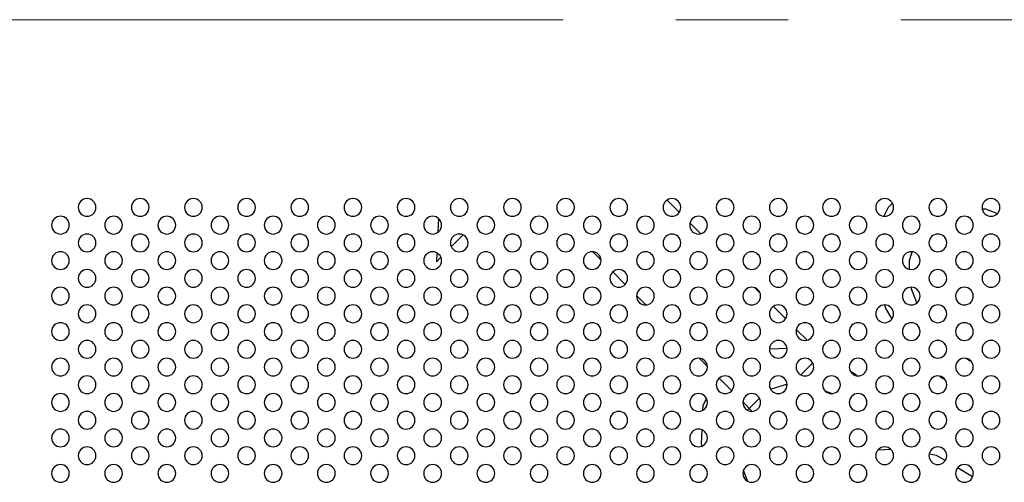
# Model space of a CAD drawing. Header units: millimetres. Extents: x 0 to 1118, y 0 to 864.
# Tile 97 of 256: x 879 to 902, y 414 to 424. Entities that reach past the tile are written whole.
import ezdxf

# ---------------------------------------------------------------- set-up
doc = ezdxf.new("R2010")
doc.units = ezdxf.units.MM
doc.linetypes.add('CENTERX2', pattern=[20.32, 12.7, -2.54, 2.54, -2.54])

msp = doc.modelspace()

# ---------------------------------------------------------------- linework, layer by layer
at = {"color": 7, "linetype": 'CENTERX2', "lineweight": 18}
msp.add_line((675.7975, 423.952), (1079.6431, 423.952), dxfattribs=at)
at = {"color": 7, "linetype": 'Continuous', "lineweight": 25}
for p, q in [((894.3189, 419.6069), (894.0415, 419.8843)), ((899.1294, 419.8115), (899.0346, 419.7166)), ((899.0346, 419.7166), (898.9304, 419.5192)), ((900.2612, 419.55), (900.2719, 419.5608)), ((900.2719, 419.5608), (900.2791, 419.5631)), ((901.1554, 419.6847), (901.2306, 419.6836)), ((901.2306, 419.6836), (901.4957, 419.5783)), ((888.8861, 419.467), (888.8701, 419.1562)), ((894.8017, 419.1241), (894.5587, 419.3671)), ((889.1728, 418.8303), (889.4403, 419.0978)), ((888.8465, 418.6946), (888.8362, 418.4937)), ((892.3657, 418.7176), (892.5522, 418.5311)), ((899.5099, 418.5202), (899.5729, 418.717)), ((888.8362, 418.4937), (888.9373, 418.5948)), ((899.5129, 418.322), (899.5099, 418.5202)), ((892.8177, 418.2656), (893.1002, 417.9831)), ((896.1411, 417.7847), (896.0193, 417.9066)), ((899.68, 417.5639), (899.5395, 417.9176)), ((893.353, 417.7303), (893.5649, 417.5184)), ((898.9471, 417.5179), (898.9774, 417.4304)), ((896.7189, 417.2069), (896.4415, 417.4843)), ((898.9774, 417.4304), (899.1135, 417.1993)), ((897.2017, 416.7241), (896.9587, 416.9671)), ((900.3176, 416.631), (900.2656, 416.683)), ((896.7517, 416.5371), (896.3526, 416.5221)), ((894.7657, 416.3176), (894.9522, 416.1311)), ((897.0579, 415.9419), (897.3287, 416.2127)), ((900.8704, 416.2585), (900.7813, 416.3159)), ((900.9084, 416.2433), (900.8704, 416.2585)), ((898.3139, 415.931), (898.1797, 416.0175)), ((895.2177, 415.8656), (895.5002, 415.5831)), ((898.3063, 415.9234), (898.3139, 415.931)), ((900.19, 415.9145), (900.3062, 415.846)), ((896.3791, 415.6185), (896.716, 415.7263)), ((896.6791, 415.5631), (896.7075, 415.5915)), ((896.716, 415.7263), (896.7524, 415.7257)), ((897.6052, 415.5828), (897.767, 415.5185)), ((894.9309, 415.4086), (894.8478, 415.2512)), ((895.753, 415.3303), (895.9649, 415.1184)), ((895.8547, 415.1436), (896.127, 415.4159)), ((894.8478, 415.2512), (894.8436, 415.1399)), ((894.8272, 414.7036), (894.8151, 414.3826)), ((894.8151, 414.3826), (894.8318, 414.3344)), ((899.0986, 414.2547), (898.7967, 414.2433)), ((900.125, 414.1199), (899.9562, 414.156)), ((900.3183, 414.006), (900.125, 414.1199)), ((895.8641, 413.5387), (895.7651, 413.7877)), ((900.9374, 413.6415), (900.596, 413.8425))]:
    msp.add_line(p, q, dxfattribs=at)
for centre, start, end in [((880.9526, 419.718), 0, 180), ((882.1526, 419.718), 0, 180), ((883.3526, 419.718), 0, 180), ((884.5526, 419.718), 0, 180), ((885.7526, 419.718), 0, 180), ((886.9526, 419.718), 0, 180), ((888.1526, 419.718), 0, 180), ((889.3526, 419.718), 0, 180), ((890.5526, 419.718), 0, 180), ((891.7526, 419.718), 0, 180), ((892.9526, 419.718), 0, 180), ((894.1526, 419.718), 0, 180), ((895.3526, 419.718), 0, 180), ((896.5526, 419.718), 0, 180), ((897.7526, 419.718), 0, 180), ((898.9526, 419.718), 0, 180), ((900.1526, 419.718), 0, 180), ((901.3526, 419.718), 0, 180), ((880.3526, 419.318), 0, 180), ((880.9526, 419.718), 180, 0), ((881.5526, 419.318), 0, 180), ((882.1526, 419.718), 180, 0), ((882.7526, 419.318), 0, 180), ((883.3526, 419.718), 180, 0), ((883.9526, 419.318), 0, 180), ((884.5526, 419.718), 180, 0), ((885.1526, 419.318), 0, 180), ((885.7526, 419.718), 180, 0), ((886.3526, 419.318), 0, 180), ((886.9526, 419.718), 180, 0), ((887.5526, 419.318), 0, 180), ((888.1526, 419.718), 180, 0), ((888.7526, 419.318), 0, 180), ((889.3526, 419.718), 180, 0), ((889.9526, 419.318), 0, 180), ((890.5526, 419.718), 180, 0), ((891.1526, 419.318), 0, 180), ((891.7526, 419.718), 180, 0), ((892.3526, 419.318), 0, 180), ((892.9526, 419.718), 180, 0), ((893.5526, 419.318), 0, 180), ((894.1526, 419.718), 180, 0), ((894.7526, 419.318), 0, 180), ((895.3526, 419.718), 180, 0), ((895.9526, 419.318), 0, 180), ((896.5526, 419.718), 180, 0), ((897.1526, 419.318), 0, 180), ((897.7526, 419.718), 180, 0), ((898.3526, 419.318), 0, 180), ((898.9526, 419.718), 180, 0), ((899.5526, 419.318), 0, 180), ((900.1526, 419.718), 180, 0), ((900.7526, 419.318), 0, 180), ((901.3526, 419.718), 180, 0), ((880.3526, 419.318), 180, 0), ((881.5526, 419.318), 180, 0), ((882.7526, 419.318), 180, 0), ((883.9526, 419.318), 180, 0), ((885.1526, 419.318), 180, 0), ((886.3526, 419.318), 180, 0), ((887.5526, 419.318), 180, 0), ((888.7526, 419.318), 180, 0), ((889.9526, 419.318), 180, 0), ((891.1526, 419.318), 180, 0), ((892.3526, 419.318), 180, 0), ((893.5526, 419.318), 180, 0), ((894.7526, 419.318), 180, 0), ((895.9526, 419.318), 180, 0), ((897.1526, 419.318), 180, 0), ((898.3526, 419.318), 180, 0), ((899.5526, 419.318), 180, 0), ((900.7526, 419.318), 180, 0), ((880.9526, 418.918), 0, 180), ((882.1526, 418.918), 0, 180), ((883.3526, 418.918), 0, 180), ((884.5526, 418.918), 0, 180), ((885.7526, 418.918), 0, 180), ((886.9526, 418.918), 0, 180), ((888.1526, 418.918), 0, 180), ((889.3526, 418.918), 0, 180), ((890.5526, 418.918), 0, 180), ((891.7526, 418.918), 0, 180), ((892.9526, 418.918), 0, 180), ((894.1526, 418.918), 0, 180), ((895.3526, 418.918), 0, 180), ((896.5526, 418.918), 0, 180), ((897.7526, 418.918), 0, 180), ((898.9526, 418.918), 0, 180), ((900.1526, 418.918), 0, 180), ((901.3526, 418.918), 0, 180), ((880.9526, 418.918), 180, 0), ((882.1526, 418.918), 180, 0), ((883.3526, 418.918), 180, 0), ((884.5526, 418.918), 180, 0), ((885.7526, 418.918), 180, 0), ((886.9526, 418.918), 180, 0), ((888.1526, 418.918), 180, 0), ((889.3526, 418.918), 180, 0), ((890.5526, 418.918), 180, 0), ((891.7526, 418.918), 180, 0), ((892.9526, 418.918), 180, 0), ((894.1526, 418.918), 180, 0), ((895.3526, 418.918), 180, 0), ((896.5526, 418.918), 180, 0), ((897.7526, 418.918), 180, 0), ((898.9526, 418.918), 180, 0), ((900.1526, 418.918), 180, 0), ((901.3526, 418.918), 180, 0), ((880.3526, 418.518), 0, 180), ((881.5526, 418.518), 0, 180), ((882.7526, 418.518), 0, 180), ((883.9526, 418.518), 0, 180), ((885.1526, 418.518), 0, 180), ((886.3526, 418.518), 0, 180), ((887.5526, 418.518), 0, 180), ((888.7526, 418.518), 0, 180), ((889.9526, 418.518), 0, 180), ((891.1526, 418.518), 0, 180), ((892.3526, 418.518), 0, 180), ((893.5526, 418.518), 0, 180), ((894.7526, 418.518), 0, 180), ((895.9526, 418.518), 0, 180), ((897.1526, 418.518), 0, 180), ((898.3526, 418.518), 0, 180), ((899.5526, 418.518), 0, 180), ((900.7526, 418.518), 0, 180), ((880.3526, 418.518), 180, 0), ((881.5526, 418.518), 180, 0), ((882.7526, 418.518), 180, 0), ((883.9526, 418.518), 180, 0), ((885.1526, 418.518), 180, 0), ((886.3526, 418.518), 180, 0), ((887.5526, 418.518), 180, 0), ((888.7526, 418.518), 180, 0), ((889.9526, 418.518), 180, 0), ((891.1526, 418.518), 180, 0), ((892.3526, 418.518), 180, 0), ((893.5526, 418.518), 180, 0), ((894.7526, 418.518), 180, 0), ((895.9526, 418.518), 180, 0), ((897.1526, 418.518), 180, 0), ((898.3526, 418.518), 180, 0), ((899.5526, 418.518), 180, 0), ((900.7526, 418.518), 180, 0), ((880.9526, 418.118), 0, 180), ((882.1526, 418.118), 0, 180), ((883.3526, 418.118), 0, 180), ((884.5526, 418.118), 0, 180), ((885.7526, 418.118), 0, 180), ((886.9526, 418.118), 0, 180), ((888.1526, 418.118), 0, 180), ((889.3526, 418.118), 0, 180), ((890.5526, 418.118), 0, 180), ((891.7526, 418.118), 0, 180), ((892.9526, 418.118), 0, 180), ((894.1526, 418.118), 0, 180), ((895.3526, 418.118), 0, 180), ((896.5526, 418.118), 0, 180), ((897.7526, 418.118), 0, 180), ((898.9526, 418.118), 0, 180), ((900.1526, 418.118), 0, 180), ((901.3526, 418.118), 0, 180), ((880.9526, 418.118), 180, 0), ((882.1526, 418.118), 180, 0), ((883.3526, 418.118), 180, 0), ((884.5526, 418.118), 180, 0), ((885.7526, 418.118), 180, 0), ((886.9526, 418.118), 180, 0), ((888.1526, 418.118), 180, 0), ((889.3526, 418.118), 180, 0), ((890.5526, 418.118), 180, 0), ((891.7526, 418.118), 180, 0), ((892.9526, 418.118), 180, 0), ((894.1526, 418.118), 180, 0), ((895.3526, 418.118), 180, 0), ((896.5526, 418.118), 180, 0), ((897.7526, 418.118), 180, 0), ((898.9526, 418.118), 180, 0), ((900.1526, 418.118), 180, 0), ((901.3526, 418.118), 180, 0), ((880.3526, 417.718), 0, 180), ((881.5526, 417.718), 0, 180), ((882.7526, 417.718), 0, 180), ((883.9526, 417.718), 0, 180), ((885.1526, 417.718), 0, 180), ((886.3526, 417.718), 0, 180), ((887.5526, 417.718), 0, 180), ((888.7526, 417.718), 0, 180), ((889.9526, 417.718), 0, 180), ((891.1526, 417.718), 0, 180), ((892.3526, 417.718), 0, 180), ((893.5526, 417.718), 0, 180), ((894.7526, 417.718), 0, 180), ((895.9526, 417.718), 0, 180), ((897.1526, 417.718), 0, 180), ((898.3526, 417.718), 0, 180), ((899.5526, 417.718), 0, 180), ((900.7526, 417.718), 0, 180), ((880.3526, 417.718), 180, 0), ((880.9526, 417.318), 0, 180), ((881.5526, 417.718), 180, 0), ((882.1526, 417.318), 0, 180), ((882.7526, 417.718), 180, 0), ((883.3526, 417.318), 0, 180), ((883.9526, 417.718), 180, 0), ((884.5526, 417.318), 0, 180), ((885.1526, 417.718), 180, 0), ((885.7526, 417.318), 0, 180), ((886.3526, 417.718), 180, 0), ((886.9526, 417.318), 0, 180), ((887.5526, 417.718), 180, 0), ((888.1526, 417.318), 0, 180), ((888.7526, 417.718), 180, 0), ((889.3526, 417.318), 0, 180), ((889.9526, 417.718), 180, 0), ((890.5526, 417.318), 0, 180), ((891.1526, 417.718), 180, 0), ((891.7526, 417.318), 0, 180), ((892.3526, 417.718), 180, 0), ((892.9526, 417.318), 0, 180), ((893.5526, 417.718), 180, 0), ((894.1526, 417.318), 0, 180), ((894.7526, 417.718), 180, 0), ((895.3526, 417.318), 0, 180), ((895.9526, 417.718), 180, 0), ((896.5526, 417.318), 0, 180), ((897.1526, 417.718), 180, 0), ((897.7526, 417.318), 0, 180), ((898.3526, 417.718), 180, 0), ((898.9526, 417.318), 0, 180), ((899.5526, 417.718), 180, 0), ((900.1526, 417.318), 0, 180), ((900.7526, 417.718), 180, 0), ((901.3526, 417.318), 0, 180), ((880.9526, 417.318), 180, 0), ((882.1526, 417.318), 180, 0), ((883.3526, 417.318), 180, 0), ((884.5526, 417.318), 180, 0), ((885.7526, 417.318), 180, 0), ((886.9526, 417.318), 180, 0), ((888.1526, 417.318), 180, 0), ((889.3526, 417.318), 180, 0), ((890.5526, 417.318), 180, 0), ((891.7526, 417.318), 180, 0), ((892.9526, 417.318), 180, 0), ((894.1526, 417.318), 180, 0), ((895.3526, 417.318), 180, 0), ((896.5526, 417.318), 180, 0), ((897.7526, 417.318), 180, 0), ((898.9526, 417.318), 180, 0), ((900.1526, 417.318), 180, 0), ((901.3526, 417.318), 180, 0), ((880.3526, 416.918), 0, 180), ((881.5526, 416.918), 0, 180), ((882.7526, 416.918), 0, 180), ((883.9526, 416.918), 0, 180), ((885.1526, 416.918), 0, 180), ((886.3526, 416.918), 0, 180), ((887.5526, 416.918), 0, 180), ((888.7526, 416.918), 0, 180), ((889.9526, 416.918), 0, 180), ((891.1526, 416.918), 0, 180), ((892.3526, 416.918), 0, 180), ((893.5526, 416.918), 0, 180), ((894.7526, 416.918), 0, 180), ((895.9526, 416.918), 0, 180), ((897.1526, 416.918), 0, 180), ((898.3526, 416.918), 0, 180), ((899.5526, 416.918), 0, 180), ((900.7526, 416.918), 0, 180), ((880.3526, 416.918), 180, 0), ((881.5526, 416.918), 180, 0), ((882.7526, 416.918), 180, 0), ((883.9526, 416.918), 180, 0), ((885.1526, 416.918), 180, 0), ((886.3526, 416.918), 180, 0), ((887.5526, 416.918), 180, 0), ((888.7526, 416.918), 180, 0), ((889.9526, 416.918), 180, 0), ((891.1526, 416.918), 180, 0), ((892.3526, 416.918), 180, 0), ((893.5526, 416.918), 180, 0), ((894.7526, 416.918), 180, 0), ((895.9526, 416.918), 180, 0), ((897.1526, 416.918), 180, 0), ((898.3526, 416.918), 180, 0), ((899.5526, 416.918), 180, 0), ((900.7526, 416.918), 180, 0), ((880.9526, 416.518), 0, 180), ((882.1526, 416.518), 0, 180), ((883.3526, 416.518), 0, 180), ((884.5526, 416.518), 0, 180), ((885.7526, 416.518), 0, 180), ((886.9526, 416.518), 0, 180), ((888.1526, 416.518), 0, 180), ((889.3526, 416.518), 0, 180), ((890.5526, 416.518), 0, 180), ((891.7526, 416.518), 0, 180), ((892.9526, 416.518), 0, 180), ((894.1526, 416.518), 0, 180), ((895.3526, 416.518), 0, 180), ((896.5526, 416.518), 0, 180), ((897.7526, 416.518), 0, 180), ((898.9526, 416.518), 0, 180), ((900.1526, 416.518), 0, 180), ((901.3526, 416.518), 0, 180), ((880.9526, 416.518), 180, 0), ((882.1526, 416.518), 180, 0), ((883.3526, 416.518), 180, 0), ((884.5526, 416.518), 180, 0), ((885.7526, 416.518), 180, 0), ((886.9526, 416.518), 180, 0), ((888.1526, 416.518), 180, 0), ((889.3526, 416.518), 180, 0), ((890.5526, 416.518), 180, 0), ((891.7526, 416.518), 180, 0), ((892.9526, 416.518), 180, 0), ((894.1526, 416.518), 180, 0), ((895.3526, 416.518), 180, 0), ((896.5526, 416.518), 180, 0), ((897.7526, 416.518), 180, 0), ((898.9526, 416.518), 180, 0), ((900.1526, 416.518), 180, 0), ((901.3526, 416.518), 180, 0), ((880.3526, 416.118), 0, 180), ((881.5526, 416.118), 0, 180), ((882.7526, 416.118), 0, 180), ((883.9526, 416.118), 0, 180), ((885.1526, 416.118), 0, 180), ((886.3526, 416.118), 0, 180), ((887.5526, 416.118), 0, 180), ((888.7526, 416.118), 0, 180), ((889.9526, 416.118), 0, 180), ((891.1526, 416.118), 0, 180), ((892.3526, 416.118), 0, 180), ((893.5526, 416.118), 0, 180), ((894.7526, 416.118), 0, 180), ((895.9526, 416.118), 0, 180), ((897.1526, 416.118), 0, 180), ((898.3526, 416.118), 0, 180), ((899.5526, 416.118), 0, 180), ((900.7526, 416.118), 0, 180), ((880.3526, 416.118), 180, 0), ((881.5526, 416.118), 180, 0), ((882.7526, 416.118), 180, 0), ((883.9526, 416.118), 180, 0), ((885.1526, 416.118), 180, 0), ((886.3526, 416.118), 180, 0), ((887.5526, 416.118), 180, 0), ((888.7526, 416.118), 180, 0), ((889.9526, 416.118), 180, 0), ((891.1526, 416.118), 180, 0), ((892.3526, 416.118), 180, 0), ((893.5526, 416.118), 180, 0), ((894.7526, 416.118), 180, 0), ((895.9526, 416.118), 180, 0), ((897.1526, 416.118), 180, 0), ((898.3526, 416.118), 180, 0), ((899.5526, 416.118), 180, 0), ((900.7526, 416.118), 180, 0), ((880.9526, 415.718), 0, 180), ((882.1526, 415.718), 0, 180), ((883.3526, 415.718), 0, 180), ((884.5526, 415.718), 0, 180), ((885.7526, 415.718), 0, 180), ((886.9526, 415.718), 0, 180), ((888.1526, 415.718), 0, 180), ((889.3526, 415.718), 0, 180), ((890.5526, 415.718), 0, 180), ((891.7526, 415.718), 0, 180), ((892.9526, 415.718), 0, 180), ((894.1526, 415.718), 0, 180), ((895.3526, 415.718), 0, 180), ((896.5526, 415.718), 0, 180), ((897.7526, 415.718), 0, 180), ((898.9526, 415.718), 0, 180), ((900.1526, 415.718), 0, 180), ((901.3526, 415.718), 0, 180), ((880.3526, 415.318), 0, 180), ((880.9526, 415.718), 180, 0), ((881.5526, 415.318), 0, 180), ((882.1526, 415.718), 180, 0), ((882.7526, 415.318), 0, 180), ((883.3526, 415.718), 180, 0), ((883.9526, 415.318), 0, 180), ((884.5526, 415.718), 180, 0), ((885.1526, 415.318), 0, 180), ((885.7526, 415.718), 180, 0), ((886.3526, 415.318), 0, 180), ((886.9526, 415.718), 180, 0), ((887.5526, 415.318), 0, 180), ((888.1526, 415.718), 180, 0), ((888.7526, 415.318), 0, 180), ((889.3526, 415.718), 180, 0), ((889.9526, 415.318), 0, 180), ((890.5526, 415.718), 180, 0), ((891.1526, 415.318), 0, 180), ((891.7526, 415.718), 180, 0), ((892.3526, 415.318), 0, 180), ((892.9526, 415.718), 180, 0), ((893.5526, 415.318), 0, 180), ((894.1526, 415.718), 180, 0), ((894.7526, 415.318), 0, 180), ((895.3526, 415.718), 180, 0), ((895.9526, 415.318), 0, 180), ((896.5526, 415.718), 180, 0), ((897.1526, 415.318), 0, 180), ((897.7526, 415.718), 180, 0), ((898.3526, 415.318), 0, 180), ((898.9526, 415.718), 180, 0), ((899.5526, 415.318), 0, 180), ((900.1526, 415.718), 180, 0), ((900.7526, 415.318), 0, 180), ((901.3526, 415.718), 180, 0), ((880.3526, 415.318), 180, 0), ((881.5526, 415.318), 180, 0), ((882.7526, 415.318), 180, 0), ((883.9526, 415.318), 180, 0), ((885.1526, 415.318), 180, 0), ((886.3526, 415.318), 180, 0), ((887.5526, 415.318), 180, 0), ((888.7526, 415.318), 180, 0), ((889.9526, 415.318), 180, 0), ((891.1526, 415.318), 180, 0), ((892.3526, 415.318), 180, 0), ((893.5526, 415.318), 180, 0), ((894.7526, 415.318), 180, 0), ((895.9526, 415.318), 180, 0), ((897.1526, 415.318), 180, 0), ((898.3526, 415.318), 180, 0), ((899.5526, 415.318), 180, 0), ((900.7526, 415.318), 180, 0), ((880.9526, 414.918), 0, 180), ((882.1526, 414.918), 0, 180), ((883.3526, 414.918), 0, 180), ((884.5526, 414.918), 0, 180), ((885.7526, 414.918), 0, 180), ((886.9526, 414.918), 0, 180), ((888.1526, 414.918), 0, 180), ((889.3526, 414.918), 0, 180), ((890.5526, 414.918), 0, 180), ((891.7526, 414.918), 0, 180), ((892.9526, 414.918), 0, 180), ((894.1526, 414.918), 0, 180), ((895.3526, 414.918), 0, 180), ((896.5526, 414.918), 0, 180), ((897.7526, 414.918), 0, 180), ((898.9526, 414.918), 0, 180), ((900.1526, 414.918), 0, 180), ((901.3526, 414.918), 0, 180), ((880.9526, 414.918), 180, 0), ((882.1526, 414.918), 180, 0), ((883.3526, 414.918), 180, 0), ((884.5526, 414.918), 180, 0), ((885.7526, 414.918), 180, 0), ((886.9526, 414.918), 180, 0), ((888.1526, 414.918), 180, 0), ((889.3526, 414.918), 180, 0), ((890.5526, 414.918), 180, 0), ((891.7526, 414.918), 180, 0), ((892.9526, 414.918), 180, 0), ((894.1526, 414.918), 180, 0), ((895.3526, 414.918), 180, 0), ((896.5526, 414.918), 180, 0), ((897.7526, 414.918), 180, 0), ((898.9526, 414.918), 180, 0), ((900.1526, 414.918), 180, 0), ((901.3526, 414.918), 180, 0), ((880.3526, 414.518), 0, 180), ((881.5526, 414.518), 0, 180), ((882.7526, 414.518), 0, 180), ((883.9526, 414.518), 0, 180), ((885.1526, 414.518), 0, 180), ((886.3526, 414.518), 0, 180), ((887.5526, 414.518), 0, 180), ((888.7526, 414.518), 0, 180), ((889.9526, 414.518), 0, 180), ((891.1526, 414.518), 0, 180), ((892.3526, 414.518), 0, 180), ((893.5526, 414.518), 0, 180), ((894.7526, 414.518), 0, 180), ((895.9526, 414.518), 0, 180), ((897.1526, 414.518), 0, 180), ((898.3526, 414.518), 0, 180), ((899.5526, 414.518), 0, 180), ((900.7526, 414.518), 0, 180), ((880.3526, 414.518), 180, 0), ((881.5526, 414.518), 180, 0), ((882.7526, 414.518), 180, 0), ((883.9526, 414.518), 180, 0), ((885.1526, 414.518), 180, 0), ((886.3526, 414.518), 180, 0), ((887.5526, 414.518), 180, 0), ((888.7526, 414.518), 180, 0), ((889.9526, 414.518), 180, 0), ((891.1526, 414.518), 180, 0), ((892.3526, 414.518), 180, 0), ((893.5526, 414.518), 180, 0), ((894.7526, 414.518), 180, 0), ((895.9526, 414.518), 180, 0), ((897.1526, 414.518), 180, 0), ((898.3526, 414.518), 180, 0), ((899.5526, 414.518), 180, 0), ((900.7526, 414.518), 180, 0), ((880.9526, 414.118), 0, 180), ((882.1526, 414.118), 0, 180), ((883.3526, 414.118), 0, 180), ((884.5526, 414.118), 0, 180), ((885.7526, 414.118), 0, 180), ((886.9526, 414.118), 0, 180), ((888.1526, 414.118), 0, 180), ((889.3526, 414.118), 0, 180), ((890.5526, 414.118), 0, 180), ((891.7526, 414.118), 0, 180), ((892.9526, 414.118), 0, 180), ((894.1526, 414.118), 0, 180), ((895.3526, 414.118), 0, 180), ((896.5526, 414.118), 0, 180), ((897.7526, 414.118), 0, 180), ((898.9526, 414.118), 0, 180), ((900.1526, 414.118), 0, 180), ((901.3526, 414.118), 0, 180), ((880.9526, 414.118), 180, 0), ((882.1526, 414.118), 180, 0), ((883.3526, 414.118), 180, 0), ((884.5526, 414.118), 180, 0), ((885.7526, 414.118), 180, 0), ((886.9526, 414.118), 180, 0), ((888.1526, 414.118), 180, 0), ((889.3526, 414.118), 180, 0), ((890.5526, 414.118), 180, 0), ((891.7526, 414.118), 180, 0), ((892.9526, 414.118), 180, 0), ((894.1526, 414.118), 180, 0), ((895.3526, 414.118), 180, 0), ((896.5526, 414.118), 180, 0), ((897.7526, 414.118), 180, 0), ((898.9526, 414.118), 180, 0), ((900.1526, 414.118), 180, 0), ((901.3526, 414.118), 180, 0), ((880.3526, 413.718), 0, 180), ((881.5526, 413.718), 0, 180), ((882.7526, 413.718), 0, 180), ((883.9526, 413.718), 0, 180), ((885.1526, 413.718), 0, 180), ((886.3526, 413.718), 0, 180), ((887.5526, 413.718), 0, 180), ((888.7526, 413.718), 0, 180), ((889.9526, 413.718), 0, 180), ((891.1526, 413.718), 0, 180), ((892.3526, 413.718), 0, 180), ((893.5526, 413.718), 0, 180), ((894.7526, 413.718), 0, 180), ((895.9526, 413.718), 0, 180), ((897.1526, 413.718), 0, 180), ((898.3526, 413.718), 0, 180), ((899.5526, 413.718), 0, 180), ((900.7526, 413.718), 0, 180), ((880.3526, 413.718), 180, 0), ((881.5526, 413.718), 180, 0), ((882.7526, 413.718), 180, 0), ((883.9526, 413.718), 180, 0), ((885.1526, 413.718), 180, 0), ((886.3526, 413.718), 180, 0), ((887.5526, 413.718), 180, 0), ((888.7526, 413.718), 180, 0), ((889.9526, 413.718), 180, 0), ((891.1526, 413.718), 180, 0), ((892.3526, 413.718), 180, 0), ((893.5526, 413.718), 180, 0), ((894.7526, 413.718), 180, 0), ((895.9526, 413.718), 180, 0), ((897.1526, 413.718), 180, 0), ((898.3526, 413.718), 180, 0), ((899.5526, 413.718), 180, 0), ((900.7526, 413.718), 180, 0)]:
    msp.add_arc(centre, 0.2, start, end, dxfattribs=at)

doc.saveas('drawing.dxf')
